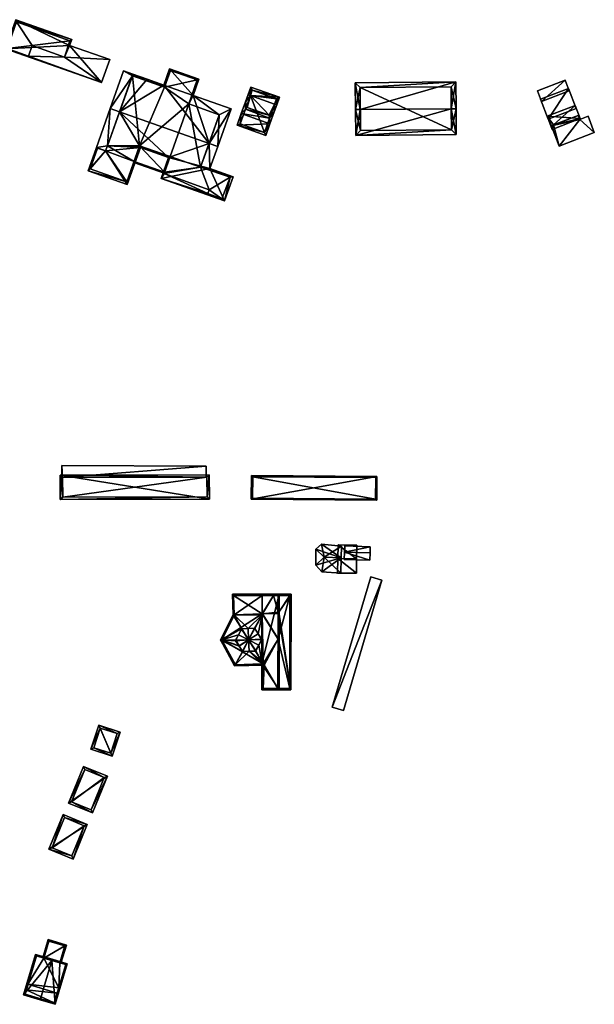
# Model space of a CAD drawing. Header units: inches. Extents: x 2528110 to 2532513, y 1151075 to 1152012.
# Tile 43 of 99: x 2531147 to 2531268, y 1151299 to 1151507. Entities that reach past the tile are written whole.
import ezdxf

# ---------------------------------------------------------------- set-up
doc = ezdxf.new("R2010")
doc.units = ezdxf.units.IN
doc.header["$MEASUREMENT"] = 0
for name, color, linetype in [('Gebaeude Einzelhaus', 10, 'Continuous'), ('NULL', 10, 'Continuous'), ('Offenes Gebaeude', 10, 'Continuous')]:
    doc.layers.add(name, color=color, linetype=linetype)

msp = doc.modelspace()

# ---------------------------------------------------------------- meshes
at = {"layer": 'Gebaeude Einzelhaus'}
mesh = msp.add_polyface(dxfattribs=at)
corners = [(2531146.34, 1151506.864, 377.511), (2531157.718, 1151501.417, 377.79), (2531158.173, 1151502.711, 377.511), (2531144.182, 1151500.716, 378.836), (2531164.464, 1151493.599, 378.836), (2531166.165, 1151498.446, 377.792), (2531157.784, 1151502.381, 377.601), (2531149.031, 1151499.171, 378.806), (2531156.602, 1151498.993, 378.33), (2531146.529, 1151506.396, 377.588), (2531144.523, 1151500.805, 378.796), (2531149.817, 1151501.392, 378.327), (2531156.602, 1151498.993, 372.416), (2531157.784, 1151502.381, 372.415), (2531146.529, 1151506.396, 372.415), (2531144.523, 1151500.805, 372.415), (2531149.031, 1151499.171, 372.416), (2531149.817, 1151501.392, 372.415)]
mesh.append_faces([[corners[k] for k in face] for face in [(8, 7, 11), (8, 1, 5), (8, 6, 1), (9, 2, 6), (9, 0, 2), (7, 3, 10), (10, 3, 9), (9, 3, 0), (8, 4, 7), (4, 8, 5), (7, 4, 3), (1, 6, 2), (5, 1, 4), (4, 1, 3), (3, 1, 0), (0, 1, 2)]], dxfattribs={"color": 13})
mesh.append_faces([[corners[k] for k in face] for face in [(13, 17, 14), (14, 17, 15), (15, 17, 16), (13, 12, 17), (8, 11, 12), (12, 11, 17), (11, 16, 17), (11, 7, 16), (7, 10, 16), (16, 10, 15), (10, 9, 15), (15, 9, 14), (9, 13, 14), (9, 6, 13), (6, 12, 13), (6, 8, 12)]], dxfattribs={"color": 41})
mesh = msp.add_polyface(dxfattribs=at)
corners = [(2531183.791, 1151490.903, 378.003), (2531184.991, 1151494.293, 377.343), (2531178.813, 1151496.48, 377.343), (2531177.604, 1151493.065, 378.008), (2531168.255, 1151487.44, 379.556), (2531174.078, 1151494.314, 378.007), (2531187.137, 1151480.755, 379.556), (2531171.028, 1151495.394, 378.008), (2531168.216, 1151487.454, 379.556), (2531191.771, 1151488.078, 378.003), (2531188.951, 1151480.113, 379.556), (2531165.295, 1151479.2, 378.166), (2531161.626, 1151475.009, 377.343), (2531169.864, 1151472.093, 377.343), (2531163.354, 1151479.888, 378.166), (2531172.641, 1151479.938, 378.665), (2531178.593, 1151477.831, 378.665), (2531165.673, 1151480.267, 378.346), (2531187.306, 1151475.465, 378.773), (2531177.021, 1151473.394, 377.917), (2531190.424, 1151468.648, 377.917), (2531192.221, 1151473.724, 378.773), (2531189.294, 1151486.775, 378.381), (2531182.861, 1151489.139, 378.366), (2531184.648, 1151494.149, 377.389), (2531178.98, 1151496.156, 377.389), (2531177.702, 1151492.632, 378.077), (2531171.001, 1151495.077, 378.065), (2531170.979, 1151495.007, 378.078), (2531163.578, 1151479.773, 378.161), (2531162.042, 1151475.434, 377.429), (2531169.795, 1151472.648, 377.422), (2531172.489, 1151480.257, 378.705), (2531178.912, 1151477.983, 378.705), (2531177.648, 1151474.416, 378.103), (2531186.839, 1151470.182, 377.957), (2531187.177, 1151470.953, 378.09), (2531189.861, 1151469.112, 377.957), (2531191.583, 1151473.645, 378.727), (2531185.357, 1151475.789, 378.718), (2531165.289, 1151479.202, 378.007), (2531165.295, 1151479.2, 378.007), (2531165.673, 1151480.267, 378.179), (2531166.275, 1151488.14, 379.335), (2531168.255, 1151487.439, 379.335), (2531163.354, 1151479.888, 378.007), (2531171.001, 1151495.077, 378.055), (2531173.965, 1151493.995, 378.06), (2531170.979, 1151495.007, 378.067), (2531169.086, 1151496.08, 378.007), (2531168.255, 1151487.44, 379.335), (2531163.578, 1151479.773, 372.034), (2531165.289, 1151479.202, 372.034), (2531162.042, 1151475.434, 372.034), (2531169.795, 1151472.648, 372.034), (2531171.329, 1151476.981, 372.034), (2531171.329, 1151476.981, 377.795), (2531172.489, 1151480.257, 378.31), (2531178.912, 1151477.983, 378.31), (2531177.751, 1151474.707, 377.795), (2531177.648, 1151474.416, 372.034), (2531177.751, 1151474.707, 372.034), (2531187.177, 1151470.953, 372.034), (2531186.839, 1151470.182, 372.034), (2531189.861, 1151469.112, 372.034), (2531191.583, 1151473.645, 372.034), (2531185.357, 1151475.789, 372.034), (2531189.294, 1151486.775, 372.034), (2531182.861, 1151489.139, 372.034), (2531184.648, 1151494.149, 372.034), (2531178.98, 1151496.156, 372.034), (2531177.702, 1151492.632, 372.034), (2531171.001, 1151495.077, 372.034), (2531170.979, 1151495.007, 372.034), (2531165.673, 1151480.267, 372.034), (2531172.489, 1151480.257, 372.034), (2531178.912, 1151477.983, 372.034), (2531165.295, 1151479.2, 372.034)]
mesh.append_faces([[corners[k] for k in face] for face in [(50, 42, 43), (43, 42, 45), (45, 42, 40), (46, 48, 49), (49, 48, 43), (43, 48, 50), (47, 46, 5), (5, 46, 7), (7, 46, 49), (48, 43, 44), (48, 49, 43), (46, 7, 48), (48, 7, 49), (47, 5, 46), (46, 5, 7), (40, 42, 45), (45, 42, 43), (43, 42, 44), (40, 41, 42), (18, 6, 10), (18, 39, 6), (20, 38, 21), (21, 38, 18), (18, 38, 39), (20, 37, 38), (19, 35, 20), (20, 35, 37), (16, 34, 19), (19, 34, 35), (35, 34, 36), (16, 33, 34), (15, 32, 16), (16, 32, 33), (15, 31, 32), (12, 31, 13), (13, 31, 15), (14, 30, 12), (12, 30, 31), (14, 29, 30), (14, 11, 29), (8, 4, 17), (27, 28, 7), (4, 8, 28), (28, 8, 7), (5, 27, 7), (3, 26, 5), (5, 26, 27), (2, 25, 3), (3, 25, 26), (0, 24, 1), (1, 24, 2), (2, 24, 25), (0, 23, 24), (10, 22, 9), (9, 22, 0), (0, 22, 23), (10, 6, 22), (17, 4, 8), (6, 18, 10), (18, 20, 21), (18, 19, 20), (4, 16, 6), (6, 16, 18), (18, 16, 19), (11, 15, 17), (17, 15, 4), (4, 15, 16), (11, 13, 15), (14, 12, 11), (11, 12, 13), (0, 6, 9), (9, 6, 10), (4, 7, 8), (4, 5, 7), (0, 3, 6), (6, 3, 4), (4, 3, 5), (0, 2, 3), (0, 1, 2)]], dxfattribs={"color": 13})
mesh.append_faces([[corners[k] for k in face] for face in [(40, 74, 52), (40, 42, 74), (77, 53, 52), (52, 53, 51), (77, 54, 53), (74, 55, 77), (77, 55, 54), (73, 75, 74), (74, 75, 55), (62, 64, 63), (62, 65, 64), (76, 66, 61), (61, 66, 60), (60, 66, 62), (62, 66, 65), (75, 68, 76), (76, 68, 66), (66, 68, 67), (72, 71, 73), (73, 71, 75), (75, 71, 68), (68, 71, 69), (69, 71, 70), (46, 48, 27), (27, 48, 28), (46, 73, 48), (46, 72, 73), (42, 4, 74), (74, 4, 73), (73, 4, 48), (48, 4, 28), (42, 17, 4), (26, 46, 27), (26, 71, 46), (46, 71, 72), (26, 25, 71), (71, 25, 70), (25, 24, 70), (70, 24, 69), (24, 68, 69), (24, 23, 68), (23, 67, 68), (23, 22, 67), (6, 67, 22), (6, 66, 67), (6, 39, 66), (39, 65, 66), (39, 38, 65), (38, 37, 65), (65, 37, 64), (37, 35, 64), (64, 35, 63), (35, 62, 63), (35, 36, 62), (36, 60, 62), (36, 34, 60), (60, 59, 61), (59, 33, 58), (60, 34, 59), (59, 34, 33), (33, 32, 58), (58, 32, 57), (32, 56, 57), (32, 31, 56), (56, 31, 55), (55, 31, 54), (31, 53, 54), (31, 30, 53), (30, 51, 53), (30, 29, 51), (11, 40, 29), (29, 40, 51), (51, 40, 52), (11, 41, 40), (17, 42, 11), (11, 42, 41)]], dxfattribs={"color": 41})
mesh = msp.add_polyface(dxfattribs=at)
corners = [(2531195.176, 1151488.375, 379.887), (2531195.069, 1151488.744, 379.689), (2531194.791, 1151487.971, 379.609), (2531193.939, 1151487.076, 378.993), (2531194.83, 1151489.565, 379.25), (2531200.886, 1151487.418, 379.236), (2531201.421, 1151488.909, 378.228), (2531200.951, 1151489.077, 378.228), (2531199.843, 1151486.703, 379.887), (2531195.844, 1151490.907, 378.228), (2531200.184, 1151486.937, 379.674), (2531195.373, 1151491.076, 378.228), (2531199.976, 1151484.879, 378.976), (2531193.055, 1151484.61, 377.565), (2531199.886, 1151486.107, 379.589), (2531199.104, 1151482.443, 377.565), (2531198.801, 1151483.083, 377.838), (2531193.695, 1151484.913, 377.838), (2531201.989, 1151490.494, 377.676), (2531195.94, 1151492.661, 377.676), (2531195.371, 1151491.076, 378.228), (2531201.35, 1151490.191, 377.84), (2531196.243, 1151492.021, 377.84), (2531195.844, 1151490.907, 371.903), (2531193.695, 1151484.913, 371.903), (2531198.801, 1151483.083, 371.903), (2531200.951, 1151489.077, 371.903), (2531201.35, 1151490.191, 371.903), (2531196.243, 1151492.021, 371.903)]
mesh.append_faces([[corners[k] for k in face] for face in [(18, 22, 19), (19, 22, 20), (20, 22, 11), (11, 22, 9), (7, 21, 6), (6, 21, 18), (18, 21, 22), (9, 19, 11), (11, 19, 20), (7, 18, 9), (9, 18, 19), (7, 6, 18), (5, 7, 6), (5, 10, 7), (12, 14, 5), (5, 14, 10), (17, 3, 2), (16, 13, 17), (17, 13, 3), (16, 15, 13), (14, 12, 16), (16, 12, 15), (1, 2, 4), (9, 1, 4), (4, 11, 9), (4, 2, 3), (14, 10, 8), (14, 5, 10), (14, 12, 5), (2, 8, 0), (2, 14, 8), (12, 13, 15), (2, 3, 14), (14, 3, 12), (12, 3, 13), (8, 9, 0), (0, 9, 1), (1, 9, 4), (4, 9, 11), (5, 7, 10), (10, 7, 8), (8, 7, 9), (5, 6, 7), (1, 4, 2), (3, 2, 4), (0, 1, 2)]], dxfattribs={"color": 13})
mesh.append_faces([[corners[k] for k in face] for face in [(27, 23, 28), (26, 23, 27), (9, 22, 23), (23, 22, 28), (22, 21, 28), (28, 21, 27), (21, 26, 27), (21, 7, 26), (23, 25, 24), (23, 26, 25), (14, 7, 10), (14, 16, 7), (7, 16, 26), (26, 16, 25), (16, 17, 25), (25, 17, 24), (17, 23, 24), (1, 9, 2), (2, 9, 17), (17, 9, 23)]], dxfattribs={"color": 41})
mesh = msp.add_polyface(dxfattribs=at)
corners = [(2531238.243, 1151488.07, 379.381), (2531239.243, 1151488.079, 379.381), (2531239.194, 1151493.731, 377.395), (2531219.045, 1151487.905, 379.381), (2531217.996, 1151493.548, 377.395), (2531218.045, 1151487.896, 379.381), (2531218.092, 1151482.465, 377.395), (2531239.29, 1151482.648, 377.395), (2531219.005, 1151492.557, 377.746), (2531219.083, 1151483.474, 377.761), (2531238.281, 1151483.639, 377.761), (2531238.203, 1151492.722, 377.747), (2531238.281, 1151483.639, 371.633), (2531238.203, 1151492.722, 371.633), (2531219.005, 1151492.557, 371.633), (2531219.083, 1151483.474, 371.633)]
mesh.append_faces([[corners[k] for k in face] for face in [(11, 8, 2), (0, 11, 1), (10, 0, 1), (1, 11, 2), (7, 10, 1), (6, 9, 10), (6, 10, 7), (3, 9, 5), (8, 3, 5), (5, 9, 6), (2, 8, 4), (4, 8, 5), (0, 7, 1), (3, 6, 0), (0, 6, 7), (3, 5, 6), (3, 4, 5), (0, 2, 3), (3, 2, 4), (0, 1, 2)]], dxfattribs={"color": 13})
mesh.append_faces([[corners[k] for k in face] for face in [(12, 15, 14), (12, 14, 13), (10, 15, 12), (9, 15, 10), (14, 15, 3), (3, 15, 9), (8, 14, 3), (13, 14, 8), (11, 13, 8), (12, 13, 0), (0, 13, 11), (10, 12, 0)]], dxfattribs={"color": 41})
mesh = msp.add_polyface(dxfattribs=at)
corners = [(2531177.751, 1151474.707, 377.795), (2531178.912, 1151477.983, 378.31), (2531172.489, 1151480.257, 378.31), (2531171.329, 1151476.981, 377.795), (2531171.246, 1151476.745, 377.758), (2531177.667, 1151474.471, 377.758), (2531171.329, 1151476.981, 372.034), (2531177.751, 1151474.707, 372.034), (2531172.489, 1151480.257, 372.034), (2531178.912, 1151477.983, 372.034)]
mesh.append_faces([[corners[k] for k in face] for face in [(4, 0, 5), (4, 3, 0), (0, 4, 5), (0, 3, 4), (0, 2, 3), (0, 1, 2)]], dxfattribs={"color": 13})
mesh.append_faces([[corners[k] for k in face] for face in [(6, 8, 7), (7, 8, 9), (3, 7, 0), (3, 6, 7)]], dxfattribs={"color": 41})
mesh = msp.add_polyface(dxfattribs=at)
corners = [(2531155.73, 1151410.82, 376.438), (2531187.2, 1151405.773, 376.438), (2531187.185, 1151410.913, 376.438), (2531155.745, 1151405.681, 376.438), (2531186.686, 1151410.411, 376.438), (2531186.699, 1151406.271, 376.438), (2531156.231, 1151410.321, 376.438), (2531156.244, 1151406.183, 376.438), (2531186.686, 1151410.411, 370.474), (2531186.699, 1151406.271, 370.473), (2531186.516, 1151410.41, 375.475), (2531186.516, 1151410.41, 375.575), (2531156.231, 1151410.321, 370.474), (2531156.231, 1151410.321, 375.505), (2531156.231, 1151410.321, 375.605), (2531156.235, 1151409.1, 375.637), (2531156.244, 1151406.183, 370.474), (2531156.235, 1151409.1, 375.736)]
mesh.append_faces([[corners[k] for k in face] for face in [(6, 7, 3), (3, 7, 5), (3, 5, 1), (4, 6, 0), (0, 6, 3), (5, 4, 2), (1, 5, 2), (2, 4, 0), (3, 1, 0), (0, 1, 2)]], dxfattribs={"color": 13})
mesh.append_faces([[corners[k] for k in face] for face in [(8, 16, 12), (9, 16, 8), (5, 7, 9), (9, 7, 16), (12, 15, 13), (17, 6, 14), (15, 7, 17), (17, 7, 6), (12, 16, 15), (15, 16, 7), (6, 11, 14), (10, 12, 13), (10, 8, 12), (6, 4, 11), (11, 4, 10), (10, 4, 8), (4, 5, 8), (8, 5, 9)]], dxfattribs={"color": 41})
mesh = msp.add_polyface(dxfattribs=at)
corners = [(2531196.049, 1151405.74, 377.243), (2531222.54, 1151410.545, 376.296), (2531196.086, 1151410.744, 376.296), (2531222.503, 1151405.541, 377.243), (2531196.3, 1151405.989, 377.196), (2531196.334, 1151410.493, 376.343), (2531222.255, 1151405.794, 377.195), (2531222.289, 1151410.298, 376.343), (2531196.334, 1151410.493, 370.513), (2531222.289, 1151410.298, 370.513), (2531196.3, 1151405.989, 370.513), (2531222.255, 1151405.794, 370.513)]
mesh.append_faces([[corners[k] for k in face] for face in [(1, 6, 7), (7, 5, 1), (3, 6, 1), (4, 6, 0), (0, 6, 3), (5, 4, 2), (1, 5, 2), (2, 4, 0), (3, 1, 0), (0, 1, 2)]], dxfattribs={"color": 13})
mesh.append_faces([[corners[k] for k in face] for face in [(8, 11, 10), (9, 11, 8), (7, 11, 9), (6, 11, 7), (10, 11, 6), (4, 10, 6), (8, 10, 5), (5, 10, 4), (9, 8, 7), (7, 8, 5)]], dxfattribs={"color": 41})
mesh = msp.add_polyface(dxfattribs=at)
corners = [(2531198.234, 1151376.246, 377.979), (2531198.299, 1151376.167, 377.977), (2531198.307, 1151381.351, 377.59), (2531198.238, 1151376.165, 377.985), (2531197.494, 1151377.365, 377.985), (2531196.783, 1151378.513, 377.985), (2531197.498, 1151377.36, 377.985), (2531197.503, 1151377.352, 377.985), (2531198.213, 1151376.205, 377.985), (2531197.606, 1151374.989, 377.985), (2531198.293, 1151371.533, 377.668), (2531197.603, 1151374.982, 377.985), (2531197, 1151373.775, 377.979), (2531196.931, 1151373.731, 377.985), (2531196.953, 1151373.772, 377.985), (2531192.449, 1151381.377, 377.561), (2531192.2, 1151381.369, 377.561), (2531192.355, 1151381.119, 377.597), (2531194.023, 1151378.428, 377.985), (2531195.392, 1151378.47, 377.985), (2531195.407, 1151378.471, 377.985), (2531195.397, 1151378.47, 377.985), (2531196.71, 1151378.55, 377.979), (2531196.735, 1151378.512, 377.985), (2531198.307, 1151381.556, 377.561), (2531198.307, 1151381.558, 377.561), (2531189.57, 1151376.075, 377.561), (2531192.675, 1151370.86, 377.598), (2531192.534, 1151370.596, 377.561), (2531194.17, 1151373.645, 377.985), (2531193.953, 1151378.383, 377.979), (2531189.858, 1151376.068, 377.6), (2531193.348, 1151377.17, 377.985), (2531192.716, 1151375.994, 377.985), (2531193.354, 1151377.183, 377.985), (2531194, 1151378.386, 377.985), (2531193.461, 1151374.791, 377.985), (2531193.456, 1151374.798, 377.985), (2531193.453, 1151374.803, 377.985), (2531192.72, 1151375.911, 377.979), (2531192.741, 1151375.953, 377.985), (2531195.567, 1151373.689, 377.985), (2531194.244, 1151373.608, 377.979), (2531198.292, 1151371.025, 377.596), (2531195.575, 1151373.689, 377.985), (2531194.219, 1151373.647, 377.985), (2531198.541, 1151370.782, 377.561), (2531198.541, 1151371.033, 377.596), (2531195.579, 1151373.689, 377.985), (2531198.192, 1151376.164, 377.978), (2531195.476, 1151376.079, 377.561), (2531196.907, 1151373.769, 377.978), (2531194.192, 1151373.686, 377.978), (2531196.761, 1151378.472, 377.978), (2531194.047, 1151378.389, 377.978), (2531192.761, 1151375.994, 377.978), (2531192.763, 1151375.995, 377.978), (2531195.476, 1151376.079, 379.896), (2531194.244, 1151373.608, 377.985), (2531196.907, 1151373.769, 377.985), (2531197, 1151373.775, 377.985), (2531198.193, 1151376.164, 377.985), (2531198.234, 1151376.246, 377.985), (2531196.761, 1151378.473, 377.985), (2531196.71, 1151378.55, 377.985), (2531194.047, 1151378.389, 377.985), (2531193.953, 1151378.383, 377.985), (2531192.72, 1151375.911, 377.985), (2531194.192, 1151373.686, 377.985), (2531192.451, 1151381.314, 377.57), (2531189.851, 1151376.08, 377.598), (2531192.68, 1151370.851, 377.596), (2531192.066, 1151385.713, 377.561), (2531198.313, 1151385.454, 377.561), (2531201.979, 1151385.699, 377.561), (2531201.736, 1151385.449, 377.561), (2531201.987, 1151385.449, 377.561), (2531192.324, 1151385.463, 377.561), (2531201.955, 1151385.699, 380.28), (2531198.313, 1151385.704, 379.081), (2531198.313, 1151385.454, 379.081), (2531198.292, 1151371.025, 379.081), (2531201.926, 1151365.576, 380.28), (2531198.284, 1151365.583, 379.081), (2531201.845, 1151381.918, 380.246), (2531201.676, 1151365.826, 380.198), (2531201.699, 1151381.67, 380.198), (2531201.736, 1151385.449, 380.208), (2531198.534, 1151365.833, 379.163), (2531198.541, 1151371.033, 379.163), (2531201.7, 1151381.913, 380.198), (2531192.451, 1151381.314, 371.258), (2531192.449, 1151381.377, 371.258), (2531189.851, 1151376.08, 371.258), (2531192.68, 1151370.851, 371.258), (2531198.541, 1151371.033, 371.258), (2531198.541, 1151370.782, 371.258), (2531198.754, 1151370.789, 371.258), (2531201.691, 1151376.262, 371.258), (2531198.307, 1151381.558, 371.258), (2531201.691, 1151376.279, 371.258), (2531198.42, 1151381.561, 371.258), (2531201.696, 1151376.271, 371.258), (2531200.714, 1151385.451, 371.258), (2531201.736, 1151385.449, 371.258), (2531192.324, 1151385.463, 371.258), (2531201.7, 1151381.913, 371.258), (2531201.845, 1151381.918, 371.258), (2531201.699, 1151381.663, 371.258), (2531198.534, 1151365.833, 371.258), (2531201.676, 1151365.826, 379.366), (2531201.676, 1151365.826, 371.258), (2531201.676, 1151365.828, 379.366), (2531201.699, 1151381.67, 379.366), (2531201.676, 1151365.828, 371.259), (2531201.7, 1151381.913, 379.366), (2531201.845, 1151381.918, 379.357), (2531201.736, 1151385.449, 379.364)]
mesh.append_faces([[corners[k] for k in face] for face in [(90, 84, 86), (88, 85, 83), (89, 88, 81), (81, 88, 83), (79, 87, 80), (84, 87, 78), (78, 87, 79), (86, 84, 82), (85, 86, 82), (83, 85, 82), (82, 84, 78), (78, 81, 82), (82, 81, 83), (78, 80, 81), (78, 79, 80), (73, 74, 75), (75, 74, 76), (77, 72, 73), (73, 72, 74), (15, 16, 77), (77, 16, 72), (74, 75, 76), (74, 73, 75), (73, 15, 25), (74, 72, 73), (73, 72, 15), (15, 72, 16), (28, 27, 71), (28, 43, 46), (46, 43, 47), (28, 71, 43), (26, 31, 27), (70, 31, 26), (70, 26, 17), (26, 27, 28), (17, 26, 16), (15, 69, 16), (16, 69, 17), (68, 45, 57), (57, 36, 68), (57, 37, 36), (38, 37, 57), (67, 38, 57), (40, 57, 32), (32, 57, 34), (34, 57, 66), (40, 67, 57), (66, 57, 35), (35, 57, 65), (19, 65, 57), (21, 19, 57), (57, 20, 21), (57, 64, 20), (23, 64, 57), (63, 23, 57), (4, 63, 57), (6, 4, 7), (7, 4, 57), (62, 7, 57), (57, 8, 62), (61, 8, 57), (9, 57, 11), (11, 57, 60), (9, 61, 57), (57, 14, 60), (57, 59, 14), (48, 59, 57), (44, 48, 57), (57, 45, 58), (57, 41, 44), (57, 58, 41), (52, 36, 29), (36, 38, 37), (52, 50, 36), (36, 50, 38), (38, 50, 56), (40, 55, 33), (35, 54, 18), (32, 50, 34), (34, 50, 54), (32, 55, 50), (32, 33, 55), (53, 5, 23), (19, 50, 21), (21, 50, 20), (20, 50, 53), (19, 54, 50), (19, 18, 54), (49, 3, 8), (4, 7, 6), (4, 50, 7), (7, 50, 49), (4, 53, 50), (4, 5, 53), (45, 52, 29), (51, 48, 13), (51, 50, 48), (48, 50, 44), (44, 50, 41), (41, 50, 52), (14, 51, 13), (9, 50, 11), (11, 50, 51), (9, 49, 50), (9, 3, 49), (48, 10, 13), (44, 43, 48), (48, 43, 10), (43, 46, 47), (43, 28, 46), (43, 27, 28), (27, 42, 29), (29, 42, 45), (44, 41, 43), (43, 41, 27), (27, 41, 42), (31, 39, 33), (33, 39, 40), (31, 38, 39), (31, 37, 38), (31, 36, 37), (31, 29, 36), (31, 26, 29), (18, 30, 35), (30, 31, 34), (34, 31, 32), (32, 31, 33), (18, 26, 30), (30, 26, 31), (29, 26, 27), (27, 26, 28), (17, 26, 18), (17, 16, 26), (15, 24, 25), (15, 2, 24), (2, 22, 5), (5, 22, 23), (15, 20, 2), (2, 20, 22), (15, 19, 20), (20, 19, 21), (15, 18, 19), (15, 17, 18), (15, 16, 17), (13, 12, 14), (9, 1, 3), (13, 10, 12), (12, 10, 11), (11, 10, 9), (9, 10, 1), (3, 0, 8), (0, 2, 7), (7, 2, 6), (6, 2, 4), (4, 2, 5), (3, 1, 0), (0, 1, 2)]], dxfattribs={"color": 13})
mesh.append_faces([[corners[k] for k in face] for face in [(101, 108, 100), (114, 97, 98), (111, 109, 114), (114, 109, 97), (97, 109, 96), (80, 75, 73), (80, 117, 75), (80, 87, 117), (84, 116, 87), (87, 116, 117), (90, 116, 84), (90, 115, 116), (86, 115, 90), (86, 113, 115), (112, 110, 114), (114, 110, 111), (112, 85, 110), (113, 86, 112), (112, 86, 85), (110, 88, 111), (111, 88, 109), (110, 85, 88), (89, 46, 88), (88, 46, 109), (109, 46, 96), (89, 47, 46), (81, 47, 89), (81, 43, 47), (81, 10, 43), (81, 1, 10), (2, 25, 24), (81, 80, 1), (1, 80, 2), (2, 80, 25), (25, 80, 73), (101, 106, 108), (106, 104, 107), (99, 103, 101), (101, 103, 106), (106, 103, 104), (99, 105, 103), (99, 92, 105), (15, 77, 92), (92, 77, 105), (73, 105, 77), (73, 103, 105), (73, 75, 103), (103, 75, 104), (98, 100, 102), (98, 99, 100), (100, 99, 101), (99, 91, 92), (99, 93, 91), (98, 95, 99), (99, 95, 93), (93, 95, 94), (98, 97, 95), (95, 97, 96), (47, 95, 46), (46, 95, 96), (43, 95, 47), (71, 94, 43), (43, 94, 95), (71, 27, 94), (27, 31, 94), (94, 31, 93), (31, 70, 93), (17, 93, 70), (17, 91, 93), (17, 69, 91), (69, 15, 91), (91, 15, 92), (42, 58, 45), (52, 45, 68), (52, 68, 36), (39, 38, 67), (39, 67, 40), (55, 40, 56), (56, 40, 32), (30, 34, 66), (30, 66, 35), (54, 35, 65), (54, 65, 19), (22, 20, 64), (22, 64, 23), (53, 23, 63), (53, 63, 4), (0, 7, 62), (0, 62, 8), (49, 8, 61), (49, 61, 9), (12, 11, 60), (12, 60, 14), (51, 14, 59), (51, 59, 48), (42, 41, 58)]], dxfattribs={"color": 41})
mesh = msp.add_polyface(dxfattribs=at)
corners = [(2531201.676, 1151365.826, 379.366), (2531200.435, 1151365.579, 379.441), (2531204.419, 1151365.574, 379.201), (2531200.435, 1151365.829, 379.441), (2531201.845, 1151381.918, 379.357), (2531204.448, 1151385.696, 379.201), (2531201.699, 1151381.67, 379.366), (2531201.676, 1151365.828, 379.366), (2531201.736, 1151385.449, 379.364), (2531200.464, 1151385.701, 379.441), (2531200.464, 1151385.451, 379.441), (2531201.7, 1151381.913, 379.366), (2531204.198, 1151385.446, 379.216), (2531204.169, 1151365.824, 379.216), (2531204.198, 1151385.446, 371.258), (2531201.736, 1151385.449, 371.258), (2531201.736, 1151385.449, 377.561), (2531201.676, 1151365.828, 371.259), (2531204.169, 1151365.824, 371.258), (2531201.696, 1151376.271, 371.258), (2531201.845, 1151381.918, 371.258), (2531201.691, 1151376.262, 371.258), (2531201.699, 1151381.663, 371.258), (2531201.691, 1151376.279, 371.258), (2531201.7, 1151381.913, 371.258)]
mesh.append_faces([[corners[k] for k in face] for face in [(9, 8, 10), (13, 0, 7), (0, 1, 3), (12, 2, 13), (13, 2, 0), (0, 2, 1), (9, 5, 8), (8, 5, 12), (12, 5, 2), (6, 4, 11), (8, 9, 10), (4, 5, 8), (8, 5, 9), (0, 2, 7), (7, 2, 6), (6, 2, 4), (4, 2, 5), (3, 1, 0), (0, 1, 2)]], dxfattribs={"color": 13})
mesh.append_faces([[corners[k] for k in face] for face in [(20, 22, 24), (20, 19, 22), (22, 19, 23), (19, 18, 21), (21, 18, 17), (15, 14, 20), (20, 14, 19), (19, 14, 18), (12, 13, 14), (14, 13, 18), (7, 17, 13), (13, 17, 18), (14, 16, 12), (12, 16, 8), (14, 15, 16)]], dxfattribs={"color": 41})
mesh = msp.add_polyface(dxfattribs=at)
corners = [(2531166.714, 1151351.553, 375.111), (2531163.868, 1151358.113, 375.661), (2531162.208, 1151353.021, 375.661), (2531168.374, 1151356.644, 375.111), (2531162.838, 1151353.341, 375.603), (2531164.188, 1151357.483, 375.603), (2531166.394, 1151352.183, 375.169), (2531167.744, 1151356.324, 375.169), (2531164.188, 1151357.483, 369.83), (2531167.744, 1151356.324, 369.83), (2531162.838, 1151353.341, 369.83), (2531166.394, 1151352.183, 369.83)]
mesh.append_faces([[corners[k] for k in face] for face in [(7, 5, 1), (3, 6, 7), (3, 7, 1), (4, 6, 0), (0, 6, 3), (5, 4, 2), (1, 5, 2), (2, 4, 0), (3, 1, 0), (0, 1, 2)]], dxfattribs={"color": 13})
mesh.append_faces([[corners[k] for k in face] for face in [(8, 11, 10), (9, 11, 8), (7, 11, 9), (6, 11, 7), (10, 11, 6), (4, 10, 6), (8, 10, 5), (5, 10, 4), (9, 8, 7), (7, 8, 5)]], dxfattribs={"color": 41})
mesh = msp.add_polyface(dxfattribs=at)
corners = [(2531165.671, 1151347.333, 375.135), (2531157.466, 1151341.644, 375.838), (2531162.528, 1151339.589, 375.135), (2531160.61, 1151349.388, 375.838), (2531162.253, 1151340.24, 375.199), (2531158.118, 1151341.919, 375.774), (2531165.02, 1151347.058, 375.199), (2531160.885, 1151348.736, 375.774), (2531160.885, 1151348.736, 369.782), (2531165.02, 1151347.058, 369.782), (2531158.118, 1151341.919, 369.782), (2531162.253, 1151340.24, 369.782)]
mesh.append_faces([[corners[k] for k in face] for face in [(7, 5, 1), (6, 7, 3), (3, 7, 1), (0, 4, 6), (0, 6, 3), (5, 4, 2), (1, 5, 2), (2, 4, 0), (3, 1, 0), (0, 1, 2)]], dxfattribs={"color": 13})
mesh.append_faces([[corners[k] for k in face] for face in [(9, 11, 10), (9, 10, 8), (6, 11, 9), (4, 11, 6), (10, 11, 4), (5, 10, 4), (8, 10, 7), (7, 10, 5), (9, 8, 6), (6, 8, 7)]], dxfattribs={"color": 41})
mesh = msp.add_polyface(dxfattribs=at)
corners = [(2531161.444, 1151337.183, 375.206), (2531153.343, 1151331.966, 375.68), (2531158.438, 1151329.871, 375.206), (2531156.349, 1151339.278, 375.68), (2531160.791, 1151336.91, 375.249), (2531158.165, 1151330.524, 375.249), (2531156.621, 1151338.625, 375.637), (2531153.995, 1151332.239, 375.637), (2531156.621, 1151338.625, 369.891), (2531160.791, 1151336.91, 369.891), (2531153.995, 1151332.239, 369.891), (2531158.165, 1151330.524, 369.891)]
mesh.append_faces([[corners[k] for k in face] for face in [(7, 5, 1), (6, 7, 3), (3, 7, 1), (4, 6, 0), (0, 6, 3), (2, 5, 4), (1, 5, 2), (2, 4, 0), (3, 1, 0), (0, 1, 2)]], dxfattribs={"color": 13})
mesh.append_faces([[corners[k] for k in face] for face in [(9, 11, 10), (9, 10, 8), (4, 11, 9), (5, 11, 4), (10, 11, 5), (7, 10, 5), (8, 10, 6), (6, 10, 7), (9, 8, 4), (4, 8, 6)]], dxfattribs={"color": 41})
mesh = msp.add_polyface(dxfattribs=at)
corners = [(2531152.265, 1151308.983, 375.638), (2531157.021, 1151311.741, 374.79), (2531153.165, 1151312.889, 374.79), (2531155.641, 1151307.979, 375.638), (2531155.881, 1151307.908, 375.638), (2531152.025, 1151309.055, 375.638), (2531156.71, 1151311.573, 374.843), (2531153.334, 1151312.578, 374.843), (2531153.334, 1151312.578, 369.502), (2531156.71, 1151311.573, 369.502), (2531152.265, 1151308.983, 369.502), (2531155.641, 1151307.979, 369.502)]
mesh.append_faces([[corners[k] for k in face] for face in [(2, 7, 5), (5, 7, 0), (6, 4, 3), (2, 1, 7), (7, 1, 6), (6, 1, 4), (0, 2, 5), (4, 1, 3), (3, 1, 0), (0, 1, 2)]], dxfattribs={"color": 13})
mesh.append_faces([[corners[k] for k in face] for face in [(9, 10, 8), (9, 11, 10), (9, 6, 11), (11, 6, 3), (8, 10, 7), (7, 10, 0), (7, 6, 8), (8, 6, 9)]], dxfattribs={"color": 41})
mesh = msp.add_polyface(dxfattribs=at)
corners = [(2531151.535, 1151300.431, 377.231), (2531147.986, 1151301.225, 375.256), (2531151.464, 1151300.191, 377.231), (2531153.929, 1151308.488, 377.231), (2531150.524, 1151309.763, 375.256), (2531154.001, 1151308.729, 377.231), (2531154.651, 1151299.244, 375.256), (2531157.19, 1151307.78, 375.256), (2531150.693, 1151309.451, 375.393), (2531156.879, 1151307.611, 375.404), (2531148.298, 1151301.394, 375.393), (2531154.483, 1151299.555, 375.404), (2531152.265, 1151308.983, 375.638), (2531152.265, 1151308.983, 369.502), (2531150.693, 1151309.451, 369.502), (2531155.641, 1151307.979, 375.638), (2531155.641, 1151307.979, 369.502), (2531156.879, 1151307.611, 369.502), (2531148.919, 1151303.484, 375.035), (2531148.571, 1151302.314, 375.035), (2531148.298, 1151301.394, 369.502), (2531148.919, 1151303.484, 369.502), (2531148.571, 1151302.314, 369.502), (2531154.483, 1151299.555, 369.502), (2531155.428, 1151302.732, 375.035), (2531155.08, 1151301.562, 375.035), (2531155.08, 1151301.562, 369.502), (2531155.428, 1151302.732, 369.502)]
mesh.append_faces([[corners[k] for k in face] for face in [(6, 11, 9), (6, 9, 7), (0, 11, 2), (10, 0, 2), (2, 11, 6), (8, 10, 1), (1, 10, 2), (4, 8, 1), (3, 8, 5), (9, 3, 5), (7, 9, 5), (5, 8, 4), (3, 7, 5), (0, 6, 3), (3, 6, 7), (0, 2, 6), (4, 3, 5), (4, 1, 3), (3, 1, 0), (0, 1, 2)]], dxfattribs={"color": 13})
mesh.append_faces([[corners[k] for k in face] for face in [(13, 21, 14), (16, 27, 13), (13, 27, 21), (16, 17, 27), (23, 22, 26), (23, 20, 22), (17, 24, 27), (25, 23, 26), (24, 11, 25), (25, 11, 23), (17, 9, 24), (24, 9, 11), (0, 10, 11), (11, 10, 23), (23, 10, 20), (20, 19, 22), (18, 14, 21), (18, 8, 14), (20, 10, 19), (19, 10, 18), (18, 10, 8), (15, 9, 16), (16, 9, 17), (12, 3, 15), (15, 3, 9), (14, 8, 13), (13, 8, 12), (12, 8, 3)]], dxfattribs={"color": 41})
at = {"layer": 'NULL'}
mesh = msp.add_polyface(dxfattribs=at)
corners = [(2531155.08, 1151301.562, 375.035), (2531148.919, 1151303.484, 375.035), (2531155.428, 1151302.732, 375.035), (2531148.571, 1151302.314, 375.035), (2531148.919, 1151303.484, 369.502), (2531155.428, 1151302.732, 369.502), (2531148.571, 1151302.314, 369.502), (2531155.08, 1151301.562, 369.502)]
mesh.append_faces([[corners[k] for k in face] for face in [(3, 1, 0), (0, 1, 2)]], dxfattribs={"color": 13})
mesh.append_faces([[corners[k] for k in face] for face in [(6, 0, 7), (6, 3, 0), (5, 2, 4), (4, 2, 1)]], dxfattribs={"color": 41})
at = {"layer": 'Offenes Gebaeude'}
mesh = msp.add_polyface(dxfattribs=at)
corners = [(2531262.285, 1151494.126, 376.431), (2531257.267, 1151489.622, 376.431), (2531263.148, 1151491.889, 376.431), (2531256.405, 1151491.859, 376.431), (2531262.285, 1151494.126, 376.331), (2531263.148, 1151491.889, 376.331), (2531256.405, 1151491.859, 376.331), (2531257.267, 1151489.622, 376.331)]
mesh.append_faces([[corners[k] for k in face] for face in [(3, 1, 0), (0, 1, 2)]], dxfattribs={"color": 13})
mesh.append_faces([[corners[k] for k in face] for face in [(4, 7, 6), (5, 7, 4), (2, 7, 5), (1, 7, 2), (6, 7, 3), (3, 7, 1), (4, 6, 0), (0, 6, 3), (5, 4, 2), (2, 4, 0)]], dxfattribs={"color": 41})
mesh = msp.add_polyface(dxfattribs=at)
corners = [(2531258.701, 1151485.904, 377.326), (2531262.961, 1151492.374, 376.632), (2531257.08, 1151490.107, 376.632), (2531264.581, 1151488.171, 377.326), (2531258.701, 1151485.904, 377.226), (2531257.08, 1151490.107, 376.532), (2531264.581, 1151488.171, 377.226), (2531262.961, 1151492.374, 376.532)]
mesh.append_faces([[corners[k] for k in face] for face in [(3, 1, 0), (0, 1, 2)]], dxfattribs={"color": 13})
mesh.append_faces([[corners[k] for k in face] for face in [(4, 7, 6), (5, 7, 4), (2, 7, 5), (1, 7, 2), (6, 7, 1), (3, 6, 1), (4, 6, 0), (0, 6, 3), (5, 4, 2), (2, 4, 0)]], dxfattribs={"color": 41})
mesh = msp.add_polyface(dxfattribs=at)
corners = [(2531258.476, 1151486.487, 376.816), (2531265.417, 1151486.004, 376.99), (2531264.357, 1151488.754, 376.816), (2531259.536, 1151483.736, 376.99), (2531258.476, 1151486.487, 376.716), (2531264.357, 1151488.754, 376.716), (2531259.536, 1151483.736, 376.89), (2531265.417, 1151486.004, 376.89), (2531259.36, 1151484.515, 376.843), (2531259.844, 1151484.702, 376.843), (2531259.522, 1151484.094, 376.87)]
mesh.append_faces([[corners[k] for k in face] for face in [(3, 1, 0), (0, 1, 2)]], dxfattribs={"color": 13})
mesh.append_faces([[corners[k] for k in face] for face in [(9, 5, 7), (8, 4, 9), (9, 4, 5), (10, 6, 8), (6, 10, 9), (6, 9, 7), (8, 6, 4), (2, 7, 5), (1, 7, 2), (6, 7, 3), (3, 7, 1), (4, 6, 0), (0, 6, 3), (5, 4, 2), (2, 4, 0)]], dxfattribs={"color": 41})
mesh = msp.add_polyface(dxfattribs=at)
corners = [(2531259.844, 1151484.702, 376.843), (2531259.522, 1151484.094, 376.87), (2531261.025, 1151480.195, 376.87), (2531265.353, 1151485.822, 376.559), (2531268.424, 1151483.047, 376.464), (2531267.095, 1151486.493, 376.464), (2531265.016, 1151486.696, 376.559), (2531265.353, 1151485.822, 376.459), (2531267.095, 1151486.493, 376.364), (2531265.016, 1151486.696, 376.459), (2531259.36, 1151484.515, 376.77), (2531259.36, 1151484.515, 376.843), (2531261.025, 1151480.195, 376.77), (2531268.424, 1151483.047, 376.364)]
mesh.append_faces([[corners[k] for k in face] for face in [(0, 3, 6), (3, 4, 5), (0, 2, 3), (3, 2, 4), (0, 1, 2)]], dxfattribs={"color": 13})
mesh.append_faces([[corners[k] for k in face] for face in [(7, 13, 12), (7, 12, 10), (7, 10, 9), (8, 13, 7), (5, 4, 8), (8, 4, 13), (4, 12, 13), (4, 2, 12), (10, 1, 11), (10, 12, 1), (1, 12, 2), (9, 0, 6), (9, 10, 0), (0, 10, 11), (6, 3, 9), (9, 3, 7), (3, 5, 7), (7, 5, 8)]], dxfattribs={"color": 41})
mesh = msp.add_polyface(dxfattribs=at)
corners = [(2531156.231, 1151410.321, 375.605), (2531156.09, 1151412.89, 375.328), (2531156.066, 1151409.101, 375.737), (2531186.53, 1151412.698, 375.328), (2531156.235, 1151409.1, 375.736), (2531186.516, 1151410.41, 375.575), (2531156.09, 1151412.89, 375.228), (2531186.53, 1151412.698, 375.228), (2531156.066, 1151409.101, 375.637), (2531156.235, 1151409.1, 375.637), (2531186.516, 1151410.41, 375.475), (2531156.231, 1151410.321, 375.505)]
mesh.append_faces([[corners[k] for k in face] for face in [(3, 0, 5), (0, 2, 4), (3, 1, 0), (0, 1, 2)]], dxfattribs={"color": 13})
mesh.append_faces([[corners[k] for k in face] for face in [(8, 11, 9), (11, 7, 10), (8, 6, 11), (11, 6, 7), (7, 3, 10), (10, 3, 5), (8, 4, 2), (8, 9, 4), (2, 1, 8), (8, 1, 6), (1, 3, 6), (6, 3, 7)]], dxfattribs={"color": 41})
mesh = msp.add_polyface(dxfattribs=at)
corners = [(2531209.635, 1151391.871, 375.947), (2531211.393, 1151393.551, 376.396), (2531209.656, 1151395.194, 375.937), (2531210.869, 1151396.273, 375.693), (2531210.896, 1151390.426, 375.87), (2531214.961, 1151390.165, 375.87), (2531215.04, 1151393.356, 376.396), (2531215.1, 1151395.836, 375.703), (2531209.635, 1151391.871, 375.847), (2531209.656, 1151395.194, 375.837), (2531210.896, 1151390.426, 375.77), (2531214.961, 1151390.165, 375.77), (2531215.04, 1151393.356, 376.296), (2531215.1, 1151395.836, 375.603), (2531210.869, 1151396.273, 375.593)]
mesh.append_faces([[corners[k] for k in face] for face in [(3, 1, 7), (7, 1, 6), (6, 1, 5), (5, 1, 4), (4, 1, 0), (2, 1, 3), (0, 1, 2)]], dxfattribs={"color": 13})
mesh.append_faces([[corners[k] for k in face] for face in [(12, 14, 13), (10, 12, 11), (8, 12, 10), (9, 14, 12), (9, 12, 8), (13, 14, 3), (3, 14, 9), (7, 13, 3), (3, 9, 2), (12, 13, 7), (6, 12, 7), (11, 12, 5), (5, 12, 6), (10, 11, 4), (4, 11, 5), (8, 10, 4), (0, 8, 4), (9, 8, 2), (2, 8, 0)]], dxfattribs={"color": 41})
mesh = msp.add_polyface(dxfattribs=at)
corners = [(2531214.363, 1151396.109, 376.172), (2531218.258, 1151393.204, 376.806), (2531218.304, 1151396.045, 376.172), (2531214.316, 1151393.268, 376.806), (2531214.266, 1151390.186, 376.172), (2531218.208, 1151390.123, 376.172), (2531214.363, 1151396.109, 376.072), (2531218.304, 1151396.045, 376.072), (2531214.316, 1151393.268, 376.706), (2531214.266, 1151390.186, 376.072), (2531218.208, 1151390.123, 376.072), (2531218.258, 1151393.204, 376.706)]
mesh.append_faces([[corners[k] for k in face] for face in [(5, 1, 3), (4, 5, 3), (3, 1, 0), (0, 1, 2)]], dxfattribs={"color": 13})
mesh.append_faces([[corners[k] for k in face] for face in [(8, 11, 10), (8, 10, 9), (6, 11, 8), (7, 11, 6), (10, 11, 5), (5, 11, 1), (2, 11, 7), (1, 11, 2), (9, 10, 4), (4, 10, 5), (8, 9, 4), (3, 8, 4), (6, 8, 0), (0, 8, 3), (7, 6, 2), (2, 6, 0)]], dxfattribs={"color": 41})
mesh = msp.add_polyface(dxfattribs=at)
corners = [(2531215.725, 1151394.599, 375.467), (2531221.154, 1151395.735, 374.931), (2531215.771, 1151395.923, 374.931), (2531215.671, 1151393.059, 374.931), (2531221.054, 1151392.871, 374.931), (2531221.108, 1151394.411, 375.467), (2531215.725, 1151394.599, 375.367), (2531215.771, 1151395.923, 374.831), (2531215.671, 1151393.059, 374.831), (2531221.054, 1151392.871, 374.831), (2531221.108, 1151394.411, 375.367), (2531221.154, 1151395.735, 374.831)]
mesh.append_faces([[corners[k] for k in face] for face in [(5, 1, 0), (4, 5, 0), (3, 4, 0), (0, 1, 2)]], dxfattribs={"color": 13})
mesh.append_faces([[corners[k] for k in face] for face in [(6, 11, 10), (6, 10, 9), (6, 9, 8), (7, 11, 6), (2, 11, 7), (1, 11, 2), (10, 11, 1), (5, 10, 1), (9, 10, 4), (4, 10, 5), (8, 9, 3), (3, 9, 4), (6, 8, 3), (0, 6, 3), (7, 6, 2), (2, 6, 0)]], dxfattribs={"color": 41})
mesh = msp.add_polyface(dxfattribs=at)
corners = [(2531213.103, 1151361.889, 375.987), (2531223.611, 1151388.694, 376.503), (2531221.246, 1151389.394, 375.987), (2531215.468, 1151361.188, 376.503), (2531213.103, 1151361.889, 375.887), (2531221.246, 1151389.394, 375.887), (2531215.468, 1151361.188, 376.403), (2531223.611, 1151388.694, 376.403)]
mesh.append_faces([[corners[k] for k in face] for face in [(3, 1, 0), (0, 1, 2)]], dxfattribs={"color": 13})
mesh.append_faces([[corners[k] for k in face] for face in [(4, 7, 6), (5, 7, 4), (2, 7, 5), (1, 7, 2), (6, 7, 3), (3, 7, 1), (4, 6, 0), (0, 6, 3), (5, 4, 2), (2, 4, 0)]], dxfattribs={"color": 41})

doc.saveas('drawing.dxf')
